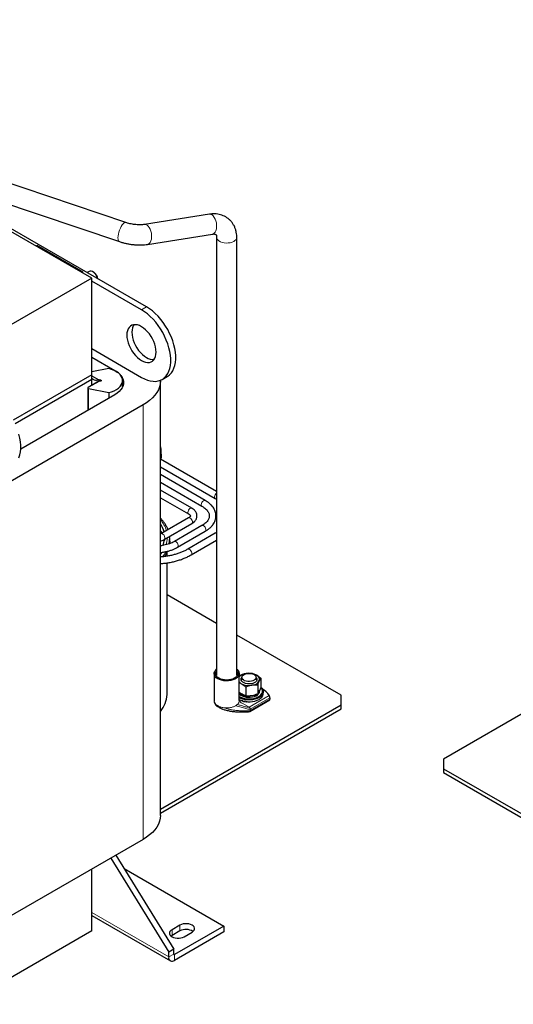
# Model space of a CAD drawing. Header units: millimetres. Extents: x 5 to 418, y 2 to 292.
# Tile 19 of 31: x 276 to 318, y 55 to 138. Entities that reach past the tile are written whole.
import ezdxf

# ---------------------------------------------------------------- set-up
doc = ezdxf.new("R2010")
doc.units = ezdxf.units.MM

msp = doc.modelspace()

# ---------------------------------------------------------------- linework, layer by layer
at = {"color": 7, "linetype": 'Continuous', "lineweight": 25}
for p, q in [((287.1047, 114.1724), (245.0319, 138.4606)), ((282.4732, 116.6015), (247.1178, 137.0117)), ((285.3527, 121.3037), (261.0075, 129.5036)), ((268.6564, 125.1334), (284.8101, 119.6926)), ((292.4207, 122.0086), (286.9259, 121.1425)), ((287.1906, 119.4633), (292.6854, 120.3293)), ((293.0323, 120.0617), (293.0323, 83.0152)), ((294.7323, 83.0152), (294.7323, 120.0617)), ((277.771, 119.3159), (277.8416, 119.3567)), ((281.7307, 117.1116), (277.8416, 119.3567)), ((282.4732, 116.6015), (271.4918, 110.262)), ((281.6601, 117.0708), (281.7307, 117.1116)), ((281.7307, 117.0301), (281.7307, 117.1116)), ((282.2687, 117.1755), (282.0857, 117.0699)), ((282.4732, 108.436), (282.4732, 116.6015)), ((282.6394, 117.105), (282.5687, 117.1458)), ((286.6805, 113.9275), (282.4732, 116.3563)), ((282.4732, 110.6405), (286.6805, 108.2117)), ((282.4732, 109.9217), (284.4319, 108.791)), ((282.4732, 108.436), (275.8386, 104.606)), ((283.9143, 108.9592), (282.4732, 108.6811)), ((282.4732, 108.0278), (282.4732, 108.436)), ((282.4732, 108.3543), (283.0803, 108.0038)), ((288.4303, 108.0385), (288.8546, 108.2834)), ((282.4732, 108.0278), (275.9974, 104.2894)), ((283.0803, 107.8883), (282.1632, 107.3589)), ((282.5792, 108.0481), (282.4732, 108.1093)), ((282.4732, 107.5378), (282.4732, 108.0278)), ((282.5474, 107.5807), (283.106, 107.9032)), ((283.0803, 108.0038), (283.1863, 108.0038)), ((283.0803, 108.0038), (283.0803, 107.9998)), ((283.1863, 107.8883), (283.0803, 107.8883)), ((283.1368, 107.8883), (283.1368, 107.9461)), ((285.0863, 107.4133), (285.0863, 107.9461)), ((288.2757, 71.1752), (288.2757, 107.9195)), ((284.4319, 106.75), (276.4726, 102.1552)), ((282.1339, 107.3181), (282.1339, 105.4234)), ((282.2022, 107.2633), (283.9143, 106.9329)), ((283.9143, 106.9329), (283.9143, 106.4512)), ((286.8113, 105.8785), (274.0834, 98.5308)), ((288.3568, 101.7208), (288.3568, 101.9004)), ((293.0323, 98.553), (288.2757, 101.2989)), ((288.2757, 100.6523), (292.9221, 97.97)), ((292.0707, 97.8019), (288.2757, 99.9926)), ((288.2757, 99.346), (291.7907, 97.3169)), ((290.9394, 97.1487), (288.2757, 98.6864)), ((288.2757, 98.0398), (290.6594, 96.6637)), ((292.9221, 97.97), (293.0323, 97.9034)), ((290.6594, 96.3323), (288.3259, 94.9852)), ((288.6059, 94.5003), (290.9394, 95.8473)), ((291.7907, 95.6792), (289.4573, 94.3321)), ((289.7373, 93.8471), (292.0707, 95.1942)), ((292.9221, 95.0261), (290.5887, 93.679)), ((293.0323, 95.0946), (292.9221, 95.0261)), ((289.0639, 94.3731), (289.0639, 94.5527)), ((290.8686, 93.194), (293.0323, 94.4431)), ((288.8389, 93.0935), (288.8389, 93.4199)), ((288.8389, 81.4064), (288.8389, 92.5272)), ((293.0323, 87.3936), (288.8389, 89.8144)), ((303.545, 81.3248), (294.7323, 86.4122)), ((292.8173, 83.1602), (292.8173, 80.8739)), ((294.9473, 80.8739), (294.9473, 83.1602)), ((295.1668, 82.8354), (295.1668, 82.6395)), ((296.3668, 82.6395), (296.3668, 82.8354)), ((296.7706, 82.7618), (296.7706, 82.0357)), ((295.4978, 82.027), (295.4978, 81.3009)), ((296.5016, 82.1823), (296.5016, 81.4562)), ((296.6668, 81.676), (296.6668, 81.7658)), ((296.9668, 81.4718), (296.9668, 81.6249)), ((295.1978, 80.8594), (295.1882, 80.8649)), ((295.3383, 80.8354), (295.3186, 80.8203)), ((295.3334, 80.8083), (295.3334, 80.807)), ((295.3334, 80.8061), (295.3334, 80.8001)), ((295.4362, 80.8156), (295.3903, 80.7944)), ((295.4093, 80.8114), (295.3903, 80.8026)), ((295.4391, 80.8071), (295.3916, 80.7865)), ((295.5636, 80.7559), (295.4914, 80.7976)), ((295.5634, 80.7621), (295.5052, 80.7957)), ((295.5634, 80.7703), (295.5232, 80.7935)), ((295.5915, 80.7865), (295.5634, 80.7703)), ((295.6039, 80.7855), (295.5634, 80.7621)), ((295.5634, 80.7621), (295.5634, 80.7703)), ((295.6135, 80.7848), (295.5636, 80.7559)), ((295.8432, 79.9679), (297.5185, 80.9351)), ((297.534, 81.1095), (297.534, 80.9925)), ((303.545, 80.5084), (303.545, 81.3248)), ((321.0196, 81.0195), (312.207, 75.9321)), ((288.2757, 71.6936), (303.545, 80.5084)), ((288.2757, 71.367), (303.545, 80.1818)), ((293.751, 80.087), (293.8361, 80.0678)), ((303.545, 80.1818), (303.545, 80.5084)), ((312.207, 75.9321), (312.207, 75.1157)), ((312.207, 75.1157), (346.1481, 55.5219)), ((312.207, 75.1157), (312.207, 74.789)), ((312.207, 74.789), (346.1481, 55.1952)), ((286.8113, 69.1341), (274.0834, 61.7865)), ((284.0979, 67.5677), (288.9786, 59.6074)), ((284.5222, 67.8127), (289.4028, 59.8523)), ((282.4732, 61.4033), (282.4732, 66.6298)), ((285.2191, 66.676), (293.6455, 61.8116)), ((282.4732, 62.7178), (289.1236, 58.8786)), ((289.9332, 61.8932), (289.2614, 61.5054)), ((293.6455, 61.8116), (289.4735, 59.4032)), ((293.6455, 61.8116), (293.6455, 61.3217)), ((282.4732, 61.4033), (273.7862, 56.3884)), ((289.2614, 61.0155), (289.1862, 60.9645)), ((289.9332, 61.4033), (289.2614, 61.0155)), ((293.6455, 61.3217), (289.4735, 58.9132)), ((290.2867, 60.9135), (290.9585, 61.3013)), ((289.4028, 59.8523), (288.9786, 59.6074)), ((288.9786, 59.1991), (288.9786, 59.6074)), ((289.4028, 59.444), (289.4028, 59.8523))]:
    msp.add_line(p, q, dxfattribs=at)
at = {"color": 7, "linetype": 'Continuous', "lineweight": 18}
for p, q in [((286.6805, 113.9275), (287.1047, 114.1724)), ((284.4319, 108.7743), (284.4319, 108.791)), ((283.106, 107.9032), (283.106, 107.8883)), ((283.1863, 108.0038), (283.1863, 107.8883)), ((282.2022, 107.2633), (282.2022, 105.4628)), ((286.8113, 69.1341), (286.8113, 105.8785)), ((292.8208, 80.874), (292.8305, 80.7777)), ((292.8305, 80.8134), (292.8305, 80.7777)), ((295.3186, 80.8203), (295.3186, 80.8284)), ((295.3391, 80.7901), (295.3391, 80.7982)), ((295.3903, 80.7944), (295.3903, 80.8026)), ((295.7715, 80.3261), (297.4783, 81.3115)), ((295.8729, 80.1506), (297.534, 81.1095)), ((297.534, 80.9925), (295.8729, 80.0335)), ((295.0608, 80.7364), (295.7715, 80.3261)), ((295.8729, 80.1506), (295.8729, 80.0335)), ((282.4732, 62.9546), (288.9786, 59.1991)), ((289.9332, 61.8932), (289.9332, 61.4033)), ((289.2614, 61.5054), (289.2614, 61.0155)), ((288.9786, 59.1991), (289.4028, 59.444)), ((289.4028, 59.444), (289.4735, 59.4032)), ((289.4735, 59.4032), (289.4735, 58.9132))]:
    msp.add_line(p, q, dxfattribs=at)
at = {"color": 7, "linetype": 'Continuous', "lineweight": 18, "flags": 128}
for points in [[(293.0317, 120.9239), (293.0316, 121.097), (293.0105, 121.2731), (292.9694, 121.4447), (292.9101, 121.6043), (292.8353, 121.7448), (292.748, 121.8602), (292.6523, 121.9453), (292.5522, 121.9966), (292.4522, 122.0116), (292.4207, 122.0086)], [(284.7284, 120.3352), (284.7713, 120.504), (284.8277, 120.6725), (284.8951, 120.8334), (284.9708, 120.9796), (285.0512, 121.1048), (285.133, 121.2035), (285.2125, 121.2713), (285.2863, 121.3054), (285.3512, 121.3042), (285.3527, 121.3037)], [(287.5369, 120.0578), (287.5367, 120.2309), (287.5157, 120.407), (287.4746, 120.5786), (287.4153, 120.7382), (287.3405, 120.8787), (287.2532, 120.9941), (287.1575, 121.0792), (287.0574, 121.1305), (286.9574, 121.1455), (286.9269, 121.1427)], [(292.6854, 120.3293), (292.7495, 120.3481), (292.8366, 120.4058), (292.9112, 120.4968), (292.9702, 120.6171), (293.011, 120.7616), (293.0317, 120.9239)], [(284.8101, 119.6926), (284.7585, 119.7285), (284.7196, 119.7986), (284.6965, 119.8993), (284.6902, 120.0261), (284.701, 120.1736), (284.7284, 120.3352)], [(287.1908, 119.4633), (287.2547, 119.482), (287.3418, 119.5397), (287.4164, 119.6307), (287.4754, 119.751), (287.5162, 119.8955), (287.5369, 120.0578)], [(293.0323, 120.0614), (293.0335, 120.036), (293.0613, 119.9347), (293.125, 119.839), (293.2218, 119.7529), (293.3474, 119.6804), (293.4965, 119.6245), (293.6624, 119.5878), (293.8379, 119.5717), (294.0153, 119.5771), (294.187, 119.6036), (294.3453, 119.6502), (294.4834, 119.7148)], [(288.3094, 101.465), (288.3027, 101.4354), (288.2757, 101.332)], [(291.7327, 97.4451), (291.7461, 97.5354), (291.7844, 97.6289), (291.8425, 97.7131), (291.9125, 97.7765), (291.9849, 97.8105), (292.05, 97.8107), (292.0708, 97.8018)], [(290.6014, 96.7919), (290.6147, 96.8822), (290.653, 96.9758), (290.7111, 97.0599), (290.7811, 97.1233), (290.8535, 97.1574), (290.9187, 97.1576), (290.9394, 97.1487)], [(290.6594, 96.3323), (290.7111, 96.3454), (290.7811, 96.328), (290.8535, 96.2784), (290.9187, 96.2034), (290.9677, 96.113), (290.994, 96.0195), (290.994, 95.9355), (290.9677, 95.8723), (290.9394, 95.8473)], [(288.3267, 94.9857), (288.3777, 94.9984), (288.4476, 94.981), (288.5201, 94.9314), (288.5852, 94.8563), (288.6342, 94.7659), (288.6605, 94.6724), (288.6605, 94.5884), (288.6342, 94.5252), (288.6058, 94.5002)], [(291.7907, 95.6792), (291.8425, 95.6923), (291.9125, 95.6749), (291.9849, 95.6253), (292.05, 95.5503), (292.0991, 95.4599), (292.1254, 95.3664), (292.1254, 95.2823), (292.0991, 95.2192), (292.0707, 95.1942)], [(292.9221, 95.0261), (292.9739, 95.0392), (293.0323, 95.0268)], [(289.4575, 94.3323), (289.509, 94.3452), (289.579, 94.3278), (289.6515, 94.2782), (289.7166, 94.2032), (289.7656, 94.1128), (289.7919, 94.0193), (289.7919, 93.9353), (289.7656, 93.8721), (289.7372, 93.8471)], [(288.4095, 93.414), (288.3649, 93.3543), (288.2757, 93.2436)], [(290.5888, 93.6791), (290.6404, 93.6921), (290.7104, 93.6747), (290.7828, 93.6251), (290.848, 93.5501), (290.897, 93.4597), (290.9233, 93.3662), (290.9233, 93.2821), (290.897, 93.219), (290.8686, 93.194)]]:
    msp.add_lwpolyline(points, dxfattribs=at)
at = {"color": 7, "linetype": 'Continuous', "lineweight": 25, "flags": 128}
for points in [[(282.9764, 116.5557), (282.9631, 116.6085), (282.9119, 116.7457), (282.8391, 116.8773), (282.7493, 116.9949), (282.6481, 117.0912), (282.542, 117.1602), (282.4375, 117.1975), (282.3413, 117.2008), (282.2687, 117.1755)], [(288.8546, 108.2834), (288.8985, 108.31), (289.0618, 108.4354), (289.205, 108.5904), (289.3267, 108.7732), (289.4255, 108.9822), (289.5006, 109.2151), (289.5511, 109.4695), (289.5764, 109.7429), (289.5764, 110.0324), (289.5511, 110.3351), (289.5006, 110.6478), (289.4255, 110.9673), (289.3267, 111.2904), (289.205, 111.6138), (289.0618, 111.9341), (288.8985, 112.248), (288.7168, 112.5524), (288.5185, 112.844), (288.3058, 113.12), (288.0807, 113.3774), (287.8456, 113.6137), (287.6029, 113.8263), (287.3551, 114.0132), (287.1047, 114.1724)], [(286.6805, 108.2117), (286.9308, 108.0819), (287.1787, 107.9826), (287.4214, 107.9151), (287.6564, 107.8799), (287.8815, 107.8775), (288.0943, 107.9078), (288.2925, 107.9705), (288.4742, 108.0651), (288.6375, 108.1905), (288.7808, 108.3454), (288.9024, 108.5283), (289.0013, 108.7373), (289.0763, 108.9702), (289.1268, 109.2246), (289.1522, 109.498), (289.1522, 109.7875), (289.1268, 110.0901), (289.0763, 110.4029), (289.0013, 110.7224), (288.9024, 111.0455), (288.7808, 111.3689), (288.6375, 111.6892), (288.4742, 112.0031), (288.2925, 112.3074), (288.0943, 112.5991), (287.8815, 112.8751), (287.6564, 113.1325), (287.4214, 113.3687), (287.1787, 113.5814), (286.9308, 113.7683), (286.6805, 113.9275)], [(286.6805, 109.6407), (286.8566, 109.5536), (287.0291, 109.4973), (287.1945, 109.4731), (287.3495, 109.4813), (287.4908, 109.5219), (287.6157, 109.594), (287.7215, 109.6961), (287.8061, 109.8262), (287.8678, 109.9816), (287.9053, 110.1592), (287.9179, 110.3553), (287.9053, 110.5659), (287.8678, 110.7868), (287.8061, 111.0134), (287.7215, 111.2412), (287.6157, 111.4655), (287.4908, 111.6817), (287.3495, 111.8855), (287.1945, 112.0727), (287.0291, 112.2394), (286.8566, 112.3824), (286.6805, 112.4986), (286.5044, 112.5857), (286.3318, 112.6419), (286.1664, 112.6662), (286.0115, 112.6579), (285.8701, 112.6174), (285.7453, 112.5453), (285.6395, 112.4431), (285.5549, 112.313), (285.4932, 112.1576), (285.4556, 111.9801), (285.443, 111.784), (285.4556, 111.5733), (285.4932, 111.3525), (285.5549, 111.1258), (285.6395, 110.898), (285.7453, 110.6737), (285.8701, 110.4575), (286.0115, 110.2537), (286.1664, 110.0666), (286.3318, 109.8998), (286.5044, 109.7569), (286.6805, 109.6407)], [(286.0438, 112.6625), (285.9791, 112.558), (285.9174, 112.4025), (285.8799, 112.225), (285.8673, 112.0289), (285.8799, 111.8183), (285.9174, 111.5974), (285.9791, 111.3707), (286.0637, 111.143), (286.1695, 110.9187), (286.2944, 110.7024), (286.4357, 110.4987), (286.5907, 110.3115), (286.7561, 110.1447), (286.9286, 110.0018), (287.1047, 109.8856)], [(283.9143, 106.9329), (284.1497, 107.0007), (284.3666, 107.0865), (284.5609, 107.1888), (284.7289, 107.3057), (284.8673, 107.4348), (284.9735, 107.5737), (285.0454, 107.7198), (285.0818, 107.8701), (285.0818, 108.022), (285.0454, 108.1724), (284.9735, 108.3184), (284.8673, 108.4573), (284.7289, 108.5864), (284.5609, 108.7033), (284.3666, 108.8056), (284.1497, 108.8914), (283.9143, 108.9592)], [(284.4319, 108.791), (284.6321, 108.6606), (284.6822, 108.6223)], [(284.9434, 108.3634), (284.9438, 108.3628), (285.0509, 108.1999), (285.1231, 108.0306), (285.1595, 107.8576), (285.1595, 107.6834), (285.1231, 107.5104), (285.0509, 107.3411), (284.9438, 107.1782), (284.8036, 107.0239), (284.6321, 106.8804), (284.4319, 106.75)], [(283.106, 107.9032), (283.1268, 107.9202), (283.1363, 107.9402), (283.1336, 107.961), (283.1188, 107.9799), (283.0939, 107.9949), (283.0616, 108.0042), (283.0259, 108.0066), (282.9908, 108.0019)], [(283.1863, 108.0038), (283.2246, 107.9994), (283.257, 107.9869), (283.2787, 107.9681), (283.2863, 107.9461), (283.2787, 107.924), (283.257, 107.9052), (283.2246, 107.8927), (283.1863, 107.8883)], [(288.2752, 107.9635), (288.2757, 107.9195), (288.2567, 107.6679), (288.1998, 107.4183), (288.1054, 107.1724), (287.9742, 106.9323), (287.8073, 106.6996), (287.6059, 106.4763), (287.3715, 106.2639), (287.106, 106.0641), (286.8113, 105.8785)], [(282.1632, 107.3589), (282.1477, 107.3473), (282.1377, 107.3339), (282.134, 107.3194), (282.1366, 107.3049), (282.1455, 107.2911), (282.1601, 107.2792), (282.1794, 107.2697), (282.2022, 107.2633)], [(276.3229, 101.4182), (276.3979, 101.6511), (276.4484, 101.9055), (276.4737, 102.1789), (276.4737, 102.4684), (276.4484, 102.7711), (276.3979, 103.0838), (276.3229, 103.4033)], [(288.3568, 101.7208), (288.3468, 101.521), (288.3082, 101.2802)], [(288.2757, 95.2325), (288.3033, 95.1896), (288.3973, 95.0265)], [(288.5946, 94.4932), (288.6054, 94.4401), (288.6123, 94.4017)], [(289.0639, 94.3731), (289.0539, 94.1733), (289.0506, 94.1427)], [(294.7323, 83.5306), (294.761, 83.5077), (294.8566, 83.4085), (294.9191, 83.301), (294.9462, 83.1886), (294.9371, 83.0753), (294.8921, 82.9648), (294.8128, 82.861), (294.7017, 82.7674), (294.5627, 82.6872), (294.4006, 82.6231), (294.2208, 82.5773), (294.0295, 82.5513), (293.8332, 82.546), (293.6385, 82.5617), (293.4522, 82.5978), (293.2805, 82.653), (293.1293, 82.7255), (293.0037, 82.8127), (292.9081, 82.9119), (292.8456, 83.0194), (292.8185, 83.1318), (292.8276, 83.2451), (292.8726, 83.3556), (292.9519, 83.4594), (293.0323, 83.5306)], [(293.2088, 82.7714), (293.0904, 82.8547), (293.0024, 82.9498), (292.9482, 83.0529), (292.9298, 83.1602), (292.9482, 83.2675), (293.0024, 83.3706), (293.0323, 83.4083)], [(294.7323, 83.4083), (294.7623, 83.3706), (294.8165, 83.2675), (294.8348, 83.1602), (294.8165, 83.0529), (294.7623, 82.9498), (294.6743, 82.8547), (294.5559, 82.7714), (294.4115, 82.703), (294.2469, 82.6522), (294.0682, 82.6209), (293.8823, 82.6103), (293.6965, 82.6209), (293.5178, 82.6522), (293.3532, 82.703), (293.2088, 82.7714)], [(296.3666, 82.8436), (296.4021, 82.7937), (296.4336, 82.7058), (296.429, 82.6161), (296.3888, 82.5295), (296.3151, 82.4505), (296.2118, 82.3835), (296.0845, 82.332), (295.94, 82.2989), (295.7863, 82.2859), (295.6314, 82.2937), (295.4839, 82.3219), (295.3516, 82.369), (295.2418, 82.4325), (295.1602, 82.5088), (295.1113, 82.594), (295.0977, 82.6834), (295.1203, 82.7721), (295.167, 82.8436)], [(296.1911, 83.0804), (296.2832, 83.0118), (296.343, 82.9321), (296.3665, 82.8463), (296.3523, 82.7599), (296.3014, 82.6782), (296.2169, 82.6064), (296.104, 82.549), (295.97, 82.5096), (295.8233, 82.4906), (295.6729, 82.4933), (295.5285, 82.5176), (295.399, 82.5618), (295.2927, 82.6232), (295.2161, 82.6979), (295.1742, 82.7813), (295.1695, 82.868), (295.2023, 82.9528), (295.2705, 83.0301), (295.37, 83.0953), (295.4944, 83.1441), (295.6359, 83.1735), (295.7856, 83.1816), (295.9342, 83.1681), (296.0722, 83.1336), (296.1911, 83.0804)], [(296.7714, 82.0038), (296.8544, 81.9177), (296.9259, 81.8042), (296.9622, 81.6853), (296.9622, 81.5645), (296.9259, 81.4456), (296.8544, 81.3322), (296.7498, 81.2276), (296.6153, 81.1351), (296.4551, 81.0575), (296.2739, 80.9971), (296.0774, 80.9558), (295.8714, 80.9348), (295.6622, 80.9348), (295.4562, 80.9558), (295.2596, 80.9971), (295.0785, 81.0575), (294.9473, 81.1188)], [(294.9473, 81.2205), (295.0378, 81.1719), (295.2054, 81.1048), (295.3911, 81.0561), (295.5888, 81.0274), (295.7923, 81.0195), (295.995, 81.0326), (296.1903, 81.0665), (296.372, 81.1199), (296.5342, 81.1913), (296.6718, 81.2782), (296.7803, 81.3778), (296.8562, 81.4871), (296.8971, 81.6024), (296.9017, 81.7201), (296.8698, 81.8364), (296.8025, 81.9475), (296.7605, 81.9955)], [(294.9473, 81.4611), (294.9691, 81.4354), (295.0693, 81.3476), (295.198, 81.2733), (295.3501, 81.2154), (295.5192, 81.1764), (295.6984, 81.1579), (295.8805, 81.1606), (296.0579, 81.1843), (296.2234, 81.2282), (296.3701, 81.2904), (296.4922, 81.3684), (296.5846, 81.459), (296.6435, 81.5585), (296.6665, 81.6628), (296.6668, 81.676)], [(296.457, 81.4324), (296.3701, 81.3803), (296.2234, 81.318), (296.0579, 81.2741), (295.8805, 81.2504), (295.6984, 81.2477), (295.5192, 81.2663), (295.3501, 81.3053), (295.198, 81.3631), (295.0693, 81.4374), (294.9691, 81.5252), (294.9473, 81.5509)], [(294.9473, 80.9657), (295.0785, 80.9044), (295.2596, 80.844), (295.4562, 80.8027), (295.6622, 80.7817), (295.8714, 80.7817), (296.0774, 80.8027), (296.2739, 80.844), (296.4551, 80.9044), (296.6153, 80.982), (296.7498, 81.0745), (296.8544, 81.1791), (296.9259, 81.2925), (296.9622, 81.4114), (296.9668, 81.4718)], [(288.2757, 71.1752), (288.2567, 70.9236), (288.1998, 70.6739), (288.1054, 70.4281), (287.9742, 70.1879), (287.8073, 69.9553), (287.6059, 69.7319), (287.3715, 69.5196), (287.106, 69.3198), (286.8113, 69.1341)], [(290.9585, 61.3013), (291.0597, 61.3746), (291.1301, 61.459), (291.1663, 61.5504), (291.1663, 61.6441), (291.1301, 61.7355), (291.0597, 61.8199), (290.9585, 61.8932), (290.8315, 61.9517), (290.6853, 61.9923), (290.527, 62.0132), (290.3646, 62.0132), (290.2064, 61.9923), (290.0601, 61.9517), (289.9332, 61.8932)], [(289.2614, 61.5054), (289.1602, 61.4321), (289.0897, 61.3477), (289.0536, 61.2563), (289.0536, 61.1626), (289.0897, 61.0712), (289.1602, 60.9868), (289.2614, 60.9135), (289.3883, 60.8551), (289.5346, 60.8144), (289.6929, 60.7936), (289.8552, 60.7936), (290.0135, 60.8144), (290.1598, 60.8551), (290.2867, 60.9135)]]:
    msp.add_lwpolyline(points, dxfattribs=at)
at = {"color": 7, "linetype": 'Continuous', "lineweight": 18}
for centre, radius, start, end in [((294.3114, 120.101), 0.4228, 294.007495, 354.689394), ((293.301, 98.0761), 0.4374, 127.887039, 177.110028), ((291.8635, 97.427), 0.132, 172.113312, 236.276648), ((292.9948, 98.0801), 0.1319, 172.101946, 236.380906), ((290.7324, 96.7739), 0.1323, 172.168787, 235.77038), ((286.3766, 94.5377), 2.5164, 16.508088, 40.99822), ((286.8422, 94.7239), 2.0219, 340.421803, 357.861552), ((286.216, 94.9298), 2.937, 319.938911, 330.346249), ((286.4542, 94.597), 2.6542, 324.47763, 335.157565), ((293.6547, 81.3501), 1.0516, 240.026036, 243.048903), ((294.2176, 81.1731), 0.8445, 299.651155, 311.826645)]:
    msp.add_arc(centre, radius, start, end, dxfattribs=at)
at = {"color": 7, "linetype": 'Continuous', "lineweight": 25}
for centre, radius, start, end in [((282.2275, 116.4571), 0.7678, 6.795949, 57.552915), ((287.6718, 110.7698), 1.0504, 237.327149, 273.802453), ((282.4751, 107.7189), 0.156, 269.280097, 297.616045), ((282.8461, 108.5687), 0.585, 242.862442, 284.317238), ((286.3294, 101.9004), 2.0273, 347.59801, 11.973952), ((286.4095, 94.6175), 2.2427, 13.425413, 33.680614), ((286.6365, 94.7375), 2.0039, 338.197334, 353.565652), ((287.0429, 94.5525), 2.0209, 348.522002, 5.850417), ((295.607, 82.2818), 0.8952, 94.684214, 137.464602), ((295.4338, 82.8549), 0.6283, 219.265674, 241.1262), ((295.7683, 81.8125), 1.3815, 62.642825, 99.771097), ((295.9505, 82.9904), 0.8216, 273.433502, 326.561121), ((296.2631, 82.6695), 0.3957, 340.538998, 69.257925), ((295.7653, 83.5318), 1.3815, 242.642825, 279.771097), ((296.3045, 81.7774), 0.3625, 314.86162, 358.155274), ((295.5915, 79.929), 2.3391, 36.22975, 56.484459), ((286.5565, 81.4697), 2.2832, 318.849568, 358.411872), ((290.4406, 60.4542), 1.0762, 56.562045, 118.132778), ((289.2803, 59.1501), 0.3057, 170.785963, 309.203285), ((289.4459, 59.437), 0.0437, 170.785963, 309.203285)]:
    msp.add_arc(centre, radius, start, end, dxfattribs=at)
for points, knots in [([(294.7323, 120.0617), (294.7312, 120.1171), (294.7282, 120.2633), (294.697, 120.4949), (294.6316, 120.7499), (294.5358, 120.9884), (294.4126, 121.2067), (294.2644, 121.4025), (294.0941, 121.574), (293.9043, 121.72), (293.6977, 121.8394), (293.4765, 121.9319), (293.2429, 121.9968), (292.9986, 122.0339), (292.7454, 122.0425), (292.5515, 122.0281), (292.4428, 122.0119), (292.4207, 122.0086)], [0, 0, 0, 0, 0.0467405, 0.1233936, 0.1991478, 0.273344, 0.3459665, 0.4172016, 0.4873741, 0.5568901, 0.6261086, 0.6954321, 0.7652968, 0.8360794, 0.9080543, 0.9813509, 1, 1, 1, 1]), ([(286.9259, 121.1425), (286.9, 121.1387), (286.8267, 121.1281), (286.6888, 121.1165), (286.5103, 121.1119), (286.3166, 121.1181), (286.1134, 121.1357), (285.9063, 121.1648), (285.7019, 121.2049), (285.515, 121.2516), (285.4034, 121.2874), (285.3527, 121.3037)], [0, 0, 0, 0, 0.0619183, 0.1750998, 0.2911959, 0.4102187, 0.53126, 0.6534828, 0.7761043, 0.8981779, 1, 1, 1, 1]), ([(292.6854, 120.3293), (292.7029, 120.3317), (292.7561, 120.339), (292.8297, 120.3391), (292.8953, 120.3293), (292.9381, 120.3142), (292.9634, 120.2986), (292.9785, 120.284), (292.9981, 120.2539), (293.0165, 120.205), (293.0299, 120.1402), (293.0316, 120.0851), (293.0323, 120.0617)], [0, 0, 0, 0, 0.0473671, 0.1438426, 0.2428453, 0.3482594, 0.4671906, 0.619115, 0.7314267, 0.8345043, 0.9299115, 1, 1, 1, 1]), ([(284.8101, 119.6926), (284.8578, 119.677), (284.9953, 119.6321), (285.2307, 119.5686), (285.5157, 119.507), (285.8044, 119.4604), (286.094, 119.4289), (286.3825, 119.4129), (286.6675, 119.4132), (286.9389, 119.4286), (287.1092, 119.452), (287.1906, 119.4633)], [0, 0, 0, 0, 0.063135, 0.1817608, 0.2994492, 0.4166537, 0.5338766, 0.6514811, 0.7699782, 0.8899801, 1, 1, 1, 1]), ([(288.3063, 102.348), (288.3022, 102.3755), (288.2956, 102.4194), (288.2811, 102.4624), (288.2757, 102.4784)], [0, 0, 0, 0, 0.6279744, 1, 1, 1, 1]), ([(292.0707, 95.1942), (292.1097, 95.2175), (292.2221, 95.2847), (292.3906, 95.4077), (292.5659, 95.5669), (292.7126, 95.739), (292.8285, 95.9211), (292.9116, 96.1104), (292.9612, 96.3033), (292.9776, 96.4968), (292.9618, 96.688), (292.9148, 96.8749), (292.8377, 97.0562), (292.7311, 97.2308), (292.5955, 97.3974), (292.4314, 97.5541), (292.2555, 97.6898), (292.1273, 97.7675), (292.0707, 97.8019)], [0, 0, 0, 0, 0.0361818, 0.1043486, 0.172539, 0.2403188, 0.3072277, 0.3728365, 0.4369674, 0.4998253, 0.5619457, 0.6239108, 0.6863078, 0.7496959, 0.8143571, 0.8802522, 0.9470931, 1, 1, 1, 1]), ([(290.6594, 96.6637), (290.6741, 96.6548), (290.7166, 96.6288), (290.7671, 96.585), (290.8007, 96.5406), (290.8121, 96.5103), (290.813, 96.4946), (290.8088, 96.473), (290.7873, 96.4349), (290.7426, 96.3878), (290.6937, 96.3524), (290.6628, 96.3344), (290.6594, 96.3323)], [0, 0, 0, 0, 0.0594207, 0.1716171, 0.2840942, 0.4003919, 0.5322525, 0.6605674, 0.7724582, 0.8796212, 0.9864358, 1, 1, 1, 1]), ([(290.9394, 95.8473), (290.9674, 95.8644), (291.0471, 95.9131), (291.1554, 96.004), (291.2548, 96.1217), (291.3237, 96.245), (291.3658, 96.3783), (291.3774, 96.5178), (291.3566, 96.6574), (291.3062, 96.7884), (291.229, 96.9094), (291.1254, 97.0197), (291.0246, 97.0976), (290.958, 97.1375), (290.9394, 97.1487)], [0, 0, 0, 0, 0.0563134, 0.1602848, 0.2514513, 0.338658, 0.4229768, 0.5132003, 0.6007284, 0.6873843, 0.7754619, 0.8669615, 0.962706, 1, 1, 1, 1]), ([(291.7907, 97.3169), (291.8215, 97.2985), (291.911, 97.245), (292.0409, 97.1498), (292.1699, 97.0313), (292.2714, 96.9094), (292.3457, 96.7862), (292.3936, 96.6625), (292.4156, 96.5367), (292.4104, 96.4113), (292.3783, 96.2865), (292.3198, 96.1614), (292.2328, 96.0353), (292.1144, 95.9103), (291.9699, 95.7898), (291.8511, 95.7165), (291.7907, 95.6792)], [0, 0, 0, 0, 0.0373444, 0.1086209, 0.1798029, 0.2511376, 0.323225, 0.3971077, 0.4743143, 0.5561251, 0.6316401, 0.7033351, 0.7795316, 0.8530913, 0.9253583, 1, 1, 1, 1]), ([(288.9188, 95.3275), (288.9116, 95.3493), (288.8764, 95.4562), (288.7827, 95.6435), (288.6364, 95.8876), (288.4683, 96.1149), (288.337, 96.2558), (288.2757, 96.3215)], [0, 0, 0, 0, 0.0615338, 0.3020866, 0.5440516, 0.7874548, 1, 1, 1, 1]), ([(288.3259, 94.9852), (288.3108, 94.976), (288.2955, 94.9668), (288.2759, 94.959), (288.2757, 94.9589)], [0, 0, 0, 0, 0.9923297, 1, 1, 1, 1]), ([(288.2757, 94.3659), (288.2973, 94.3714), (288.3826, 94.3928), (288.493, 94.4393), (288.5761, 94.4841), (288.6059, 94.5003)], [0, 0, 0, 0, 0.1783086, 0.7048308, 1, 1, 1, 1]), ([(289.4573, 94.3321), (289.4252, 94.3142), (289.3315, 94.262), (289.159, 94.1835), (288.9357, 94.102), (288.695, 94.0355), (288.4739, 93.9884), (288.3308, 93.9709), (288.2757, 93.9641)], [0, 0, 0, 0, 0.1007781, 0.2941094, 0.4880465, 0.6826079, 0.8777579, 1, 1, 1, 1]), ([(288.2757, 93.4005), (288.3359, 93.4069), (288.4952, 93.4239), (288.746, 93.4723), (289.0253, 93.5432), (289.2908, 93.633), (289.5301, 93.7339), (289.6717, 93.8113), (289.7373, 93.8471)], [0, 0, 0, 0, 0.1105035, 0.2926056, 0.4750719, 0.6580205, 0.8415458, 1, 1, 1, 1]), ([(290.5887, 93.679), (290.5461, 93.6551), (290.422, 93.5854), (290.1995, 93.4787), (289.9162, 93.3644), (289.6147, 93.2643), (289.2979, 93.1794), (288.9685, 93.11), (288.6285, 93.0594), (288.3963, 93.0316), (288.2775, 93.0258), (288.2757, 93.0257)], [0, 0, 0, 0, 0.069093, 0.201232, 0.3335637, 0.4660862, 0.5988073, 0.7317116, 0.8647711, 0.9979507, 1, 1, 1, 1]), ([(288.6288, 93.0611), (288.6494, 93.0899), (288.7267, 93.1975), (288.8016, 93.3296), (288.8452, 93.4343), (288.854, 93.4555)], [0, 0, 0, 0, 0.2254233, 0.8434987, 1, 1, 1, 1]), ([(288.2757, 92.4645), (288.2809, 92.4647), (288.411, 92.4705), (288.6631, 92.4992), (289.0288, 92.5517), (289.3854, 92.6245), (289.731, 92.7145), (290.0632, 92.8218), (290.3794, 92.946), (290.6479, 93.071), (290.8046, 93.1583), (290.8686, 93.194)], [0, 0, 0, 0, 0.0052965, 0.1342102, 0.263193, 0.3922803, 0.5215068, 0.6509045, 0.7804997, 0.9103077, 1, 1, 1, 1]), ([(295.0319, 83.0307), (295.0102, 83.0036), (294.9824, 82.9689), (294.9536, 82.9131), (294.9473, 82.901)], [0, 0, 0, 0, 0.78267992, 1, 1, 1, 1]), ([(295.0319, 83.0307), (295.1135, 83.0617), (295.278, 83.1241), (295.448, 83.1573), (295.5339, 83.174)], [0, 0, 0, 0, 0.495458, 1, 1, 1, 1]), ([(295.5339, 83.174), (295.5457, 83.1758), (295.6358, 83.1891), (295.8057, 83.201), (295.9586, 83.191), (296.0358, 83.186)], [0, 0, 0, 0, 0.07009003, 0.53078443, 1, 1, 1, 1]), ([(296.0358, 83.186), (296.1281, 83.1594), (296.2492, 83.1244), (296.3736, 83.0558), (296.4032, 83.0395)], [0, 0, 0, 0, 0.7618982, 1, 1, 1, 1]), ([(296.4032, 83.0395), (296.5003, 82.9753), (296.6247, 82.8931), (296.7444, 82.7854), (296.7706, 82.7618)], [0, 0, 0, 0, 0.7810476, 1, 1, 1, 1]), ([(296.5016, 82.1823), (296.5235, 82.2477), (296.5676, 82.3797), (296.6131, 82.4847), (296.6361, 82.5377)], [0, 0, 0, 0, 0.495458, 1, 1, 1, 1]), ([(296.6361, 82.5377), (296.6393, 82.5445), (296.6634, 82.5959), (296.709, 82.6796), (296.7499, 82.7342), (296.7706, 82.7618)], [0, 0, 0, 0, 0.07009, 0.5307844, 1, 1, 1, 1]), ([(294.9473, 82.3855), (294.9787, 82.3758), (295.0389, 82.3571), (295.1007, 82.3217), (295.1304, 82.3048)], [0, 0, 0, 0, 0.5200672, 1, 1, 1, 1]), ([(295.1304, 82.3048), (295.2276, 82.2406), (295.352, 82.1584), (295.4716, 82.0506), (295.4978, 82.027)], [0, 0, 0, 0, 0.7810476, 1, 1, 1, 1]), ([(295.9997, 82.1703), (295.9878, 82.1684), (295.8977, 82.1538), (295.7279, 82.1132), (295.575, 82.0559), (295.4978, 82.027)], [0, 0, 0, 0, 0.07009, 0.5307844, 1, 1, 1, 1]), ([(296.5016, 82.1823), (296.4201, 82.188), (296.2556, 82.1996), (296.0855, 82.1801), (295.9997, 82.1703)], [0, 0, 0, 0, 0.495458, 1, 1, 1, 1]), ([(296.6361, 81.6803), (296.6329, 81.6735), (296.6088, 81.6221), (296.5633, 81.5384), (296.5223, 81.4837), (296.5016, 81.4562)], [0, 0, 0, 0, 0.07009, 0.5307844, 1, 1, 1, 1]), ([(296.7706, 82.0357), (296.7488, 81.9703), (296.7047, 81.8383), (296.6591, 81.7333), (296.6361, 81.6803)], [0, 0, 0, 0, 0.495458, 1, 1, 1, 1]), ([(292.8181, 80.8808), (292.8183, 80.8768), (292.8187, 80.8673), (292.8208, 80.864), (292.822, 80.8621)], [0, 0, 0, 0, 0.4189815, 1, 1, 1, 1]), ([(292.8252, 80.8136), (292.8305, 80.7766), (292.8419, 80.6983), (292.8952, 80.5877), (292.9551, 80.5046), (292.9974, 80.4578), (293.0129, 80.4423), (293.019, 80.4365), (293.0213, 80.4346), (293.0223, 80.4337)], [0, 0, 0, 0, 0.28704078, 0.60870774, 0.87164631, 0.95597631, 0.98290249, 0.99253066, 1, 1, 1, 1]), ([(295.1304, 81.4474), (295.1007, 81.4647), (295.0389, 81.5007), (294.9787, 81.5515), (294.9473, 81.578)], [0, 0, 0, 0, 0.4799328, 1, 1, 1, 1]), ([(295.1258, 80.6646), (295.126, 80.6645), (295.1269, 80.6645), (295.1227, 80.6696), (295.1062, 80.6864), (295.064, 80.7302), (295.0184, 80.7839), (294.9776, 80.8456), (294.9624, 80.8706), (294.9542, 80.8836), (294.9531, 80.8784), (294.9526, 80.8758)], [0, 0, 0, 0, 0.0121025, 0.0562488, 0.1543262, 0.2755838, 0.5114061, 0.68056, 0.7748413, 0.8892792, 1, 1, 1, 1]), ([(295.4978, 81.3009), (295.4716, 81.3076), (295.352, 81.338), (295.2276, 81.3994), (295.1304, 81.4474)], [0, 0, 0, 0, 0.2189524, 1, 1, 1, 1]), ([(295.2601, 80.8509), (295.2565, 80.8502), (295.2466, 80.8482), (295.2281, 80.8491), (295.2101, 80.853), (295.2011, 80.8577), (295.1978, 80.8594)], [0, 0, 0, 0, 0.1679128, 0.4642122, 0.8020654, 1, 1, 1, 1]), ([(295.3214, 80.788), (295.3178, 80.7905), (295.3106, 80.7956), (295.3072, 80.8058), (295.3099, 80.817), (295.3155, 80.8244), (295.3186, 80.8284)], [0, 0, 0, 0, 0.2225997, 0.444456, 0.6963318, 1, 1, 1, 1]), ([(295.3186, 80.8203), (295.3153, 80.8163), (295.3105, 80.8106), (295.3096, 80.8043), (295.3093, 80.8025)], [0, 0, 0, 0, 0.7032809, 1, 1, 1, 1]), ([(295.3916, 80.7865), (295.3846, 80.7847), (295.3718, 80.7814), (295.3522, 80.7799), (295.3345, 80.7818), (295.3258, 80.7859), (295.3214, 80.788)], [0, 0, 0, 0, 0.3041911, 0.5562371, 0.7778856, 1, 1, 1, 1]), ([(295.3391, 80.7982), (295.338, 80.799), (295.3358, 80.8005), (295.3339, 80.8033), (295.3331, 80.8065), (295.3343, 80.8152), (295.341, 80.822), (295.3467, 80.8278)], [0, 0, 0, 0, 0.0911991, 0.1827797, 0.2809068, 0.3906477, 1, 1, 1, 1]), ([(295.3391, 80.7901), (295.338, 80.7908), (295.3358, 80.7923), (295.3339, 80.7951), (295.3332, 80.7978), (295.3334, 80.7994), (295.3335, 80.8001)], [0, 0, 0, 0, 0.2675715, 0.5362621, 0.8241598, 1, 1, 1, 1]), ([(295.3903, 80.8026), (295.3803, 80.7993), (295.3685, 80.7954), (295.3534, 80.7948), (295.3479, 80.7952), (295.343, 80.7963), (295.3404, 80.7976), (295.3391, 80.7982)], [0, 0, 0, 0, 0.6093523, 0.7190932, 0.8172203, 0.9088009, 1, 1, 1, 1]), ([(295.3903, 80.7944), (295.3803, 80.7911), (295.3685, 80.7873), (295.3534, 80.7866), (295.3479, 80.7871), (295.343, 80.7882), (295.3404, 80.7894), (295.3391, 80.7901)], [0, 0, 0, 0, 0.6093523, 0.7190932, 0.8172203, 0.9088009, 1, 1, 1, 1]), ([(295.4978, 81.3009), (295.5793, 81.2952), (295.7438, 81.2836), (295.9139, 81.3031), (295.9997, 81.3129)], [0, 0, 0, 0, 0.49545796, 1, 1, 1, 1]), ([(295.9997, 81.3129), (296.0116, 81.3148), (296.1017, 81.3294), (296.2716, 81.37), (296.4245, 81.4273), (296.5016, 81.4562)], [0, 0, 0, 0, 0.07009, 0.5307844, 1, 1, 1, 1]), ([(297.534, 81.1095), (297.5335, 81.1226), (297.5325, 81.1488), (297.5246, 81.1944), (297.5124, 81.24), (297.4965, 81.2818), (297.4843, 81.3018), (297.4783, 81.3115)], [0, 0, 0, 0, 0.1905141, 0.380727, 0.5790142, 0.7955756, 1, 1, 1, 1]), ([(297.5179, 80.936), (297.5217, 80.9392), (297.5295, 80.9458), (297.5336, 80.97), (297.5339, 80.9877), (297.534, 80.9925)], [0, 0, 0, 0, 0.4100055, 0.8420098, 1, 1, 1, 1]), ([(293.0221, 80.4339), (293.0334, 80.4265), (293.1196, 80.3696), (293.2916, 80.2835), (293.4578, 80.2003), (293.5417, 80.1661), (293.5446, 80.165)], [0, 0, 0, 0, 0.0738988, 0.5660567, 0.9853651, 1, 1, 1, 1]), ([(293.1293, 80.4391), (293.0963, 80.4321), (293.0409, 80.4203), (293.0322, 80.4319), (293.0286, 80.4366)], [0, 0, 0, 0, 0.595708, 1, 1, 1, 1]), ([(293.6375, 80.1271), (293.6427, 80.125), (293.6829, 80.1084), (293.7248, 80.0954), (293.7612, 80.084)], [0, 0, 0, 0, 0.1298733, 1, 1, 1, 1]), ([(293.8361, 80.0678), (293.9437, 80.0414), (294.1794, 79.9835), (294.5237, 79.9453), (294.836, 79.923), (295.117, 79.9144), (295.3878, 79.9162), (295.6142, 79.9267), (295.7566, 79.9451), (295.814, 79.9559), (295.835, 79.9646), (295.8433, 79.9681)], [0, 0, 0, 0, 0.1570455, 0.3440718, 0.5036144, 0.6236027, 0.7696768, 0.9126157, 0.9674436, 0.9870601, 1, 1, 1, 1])]:
    msp.add_open_spline(points, degree=3, knots=knots, dxfattribs=at)
at = {"color": 7, "linetype": 'Continuous', "lineweight": 18}
for points in [[(292.8305, 80.7777), (292.857, 80.7144), (292.9102, 80.5879), (293.0563, 80.4887), (293.1293, 80.4391)], [(293.1781, 80.4127), (293.2587, 80.3773), (293.4199, 80.3065), (293.6171, 80.2799), (293.7157, 80.2666)], [(293.7157, 80.2666), (293.7868, 80.2623), (293.929, 80.2535), (294.0694, 80.2693), (294.1396, 80.2773)], [(294.1396, 80.2773), (294.2318, 80.2945), (294.4161, 80.329), (294.5623, 80.4024), (294.6354, 80.4391)], [(295.7715, 80.3261), (295.7778, 80.3221), (295.7904, 80.314), (295.8087, 80.2971), (295.8258, 80.2776), (295.8355, 80.2626), (295.8404, 80.2552)], [(295.8404, 80.2552), (295.8452, 80.2466), (295.8549, 80.2294), (295.865, 80.2023), (295.8716, 80.1754), (295.8724, 80.1589), (295.8729, 80.1506)]]:
    msp.add_open_spline(points, degree=3, dxfattribs=at)
for points, knots in [([(294.7808, 80.5438), (294.8387, 80.6058), (294.9359, 80.7098), (294.9346, 80.827), (294.9341, 80.8743)], [0, 0, 0, 0, 0.5961542, 1, 1, 1, 1]), ([(293.8801, 80.0579), (293.7868, 80.0814), (293.6094, 80.1261), (293.3595, 80.2365), (293.2349, 80.3575), (293.1781, 80.4127)], [0, 0, 0, 0, 0.376046, 0.7150344, 1, 1, 1, 1]), ([(295.8729, 80.0335), (295.864, 80.0302), (295.8411, 80.0214), (295.783, 80.0137), (295.6482, 80.0021), (295.4285, 80.0007), (295.1324, 80.0098), (294.8217, 80.0323), (294.5114, 80.067), (294.2219, 80.1153), (293.9572, 80.1729), (293.7909, 80.2375), (293.7157, 80.2666)], [0, 0, 0, 0, 0.0139568, 0.0361635, 0.0861373, 0.2127423, 0.3542066, 0.5095584, 0.6500417, 0.7834683, 0.9021234, 1, 1, 1, 1]), ([(295.8729, 80.1506), (295.8654, 80.1478), (295.8479, 80.1412), (295.8056, 80.1409), (295.7162, 80.1505), (295.5769, 80.1829), (295.3969, 80.2321), (295.1952, 80.2922), (294.9869, 80.3542), (294.789, 80.412), (294.6829, 80.4307), (294.6354, 80.4391)], [0, 0, 0, 0, 0.0186998, 0.0438669, 0.0962265, 0.2229013, 0.361923, 0.5139757, 0.6966785, 0.8640944, 1, 1, 1, 1]), ([(295.7715, 80.3261), (295.7628, 80.3228), (295.7425, 80.3151), (295.7041, 80.3149), (295.6285, 80.3205), (295.46, 80.3555), (295.2476, 80.4166), (295.0359, 80.4798), (294.8823, 80.5257), (294.8122, 80.5382), (294.7808, 80.5438)], [0, 0, 0, 0, 0.0268608, 0.0621527, 0.1057066, 0.2360911, 0.5271646, 0.7062444, 0.8682647, 1, 1, 1, 1]), ([(295.8729, 80.0335), (295.8715, 80.0188), (295.8687, 79.9895), (295.8517, 79.9752), (295.8433, 79.968)], [0, 0, 0, 0, 0.5009863, 1, 1, 1, 1])]:
    msp.add_open_spline(points, degree=3, knots=knots, dxfattribs=at)

doc.saveas('drawing.dxf')
